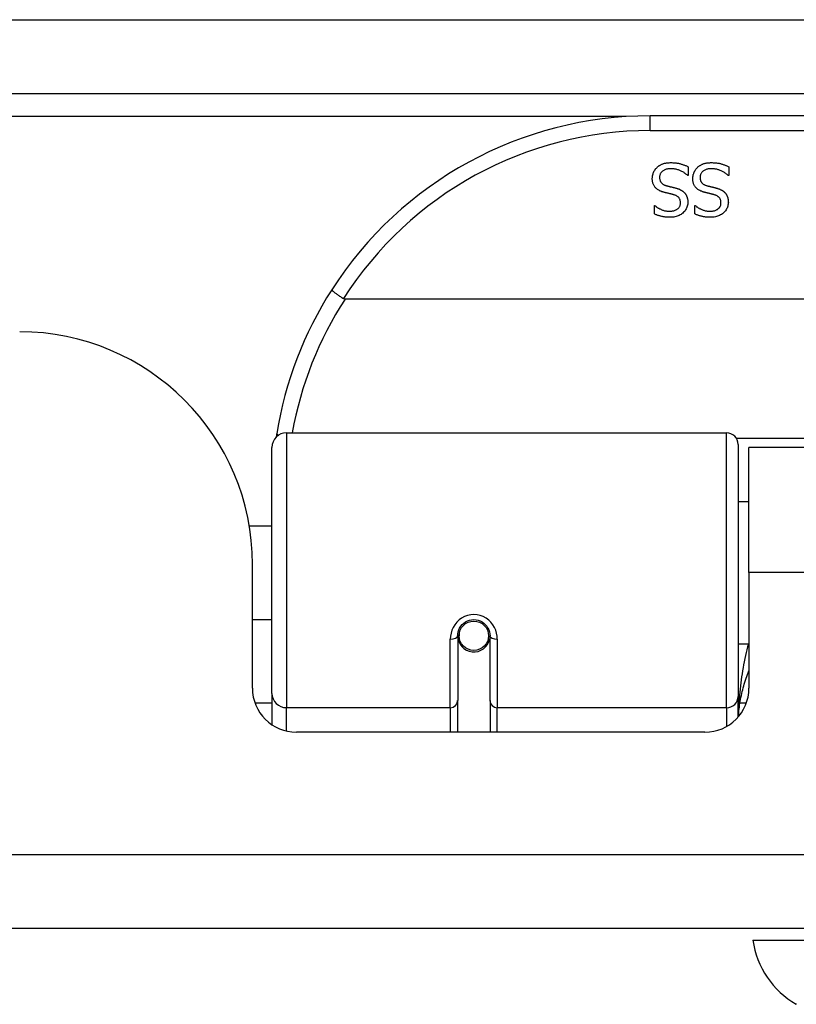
# Model space of a CAD drawing. Header units: inches. Extents: x 23 to 567, y 61 to 264.
# Tile 38 of 256: x 125.32 to 126.36, y 61.45 to 62.77. Entities that reach past the tile are written whole.
import ezdxf

# ---------------------------------------------------------------- set-up
doc = ezdxf.new("R2010")
doc.units = ezdxf.units.IN
doc.header["$MEASUREMENT"] = 0
doc.layers.add('Visible Edges(ANSI)', color=7, linetype='Continuous', lineweight=25)
doc.layers.add('Visible Tangent Edges(ANSI)', color=7, linetype='Continuous', lineweight=25)

msp = doc.modelspace()

# ---------------------------------------------------------------- linework, layer by layer
at = {"layer": 'Visible Edges(ANSI)'}
for p, q in [((77.3637, 62.6675), (131.1657, 62.6675)), ((127.6642, 62.6375), (126.1681, 62.6375)), ((126.2193, 62.5694), (126.2193, 62.5575)), ((126.2736, 62.5694), (126.2736, 62.5575)), ((126.2193, 62.5575), (126.2186, 62.5575)), ((126.2736, 62.5575), (126.2729, 62.5575)), ((126.1739, 62.5173), (126.1746, 62.5173)), ((126.1739, 62.5061), (126.1739, 62.5173)), ((126.2281, 62.5173), (126.2288, 62.5173)), ((126.2281, 62.5061), (126.2281, 62.5173)), ((128.073, 62.3919), (125.7593, 62.3919)), ((125.6809, 62.2125), (126.2705, 62.2125)), ((125.6612, 61.863), (125.6612, 62.1929)), ((126.2862, 62.1968), (126.2862, 61.8591)), ((126.3007, 62.025), (126.3007, 62.193)), ((127.5317, 62.193), (126.3007, 62.193)), ((126.2862, 62.1205), (126.3007, 62.1205)), ((125.6308, 62.088), (125.6612, 62.088)), ((125.6352, 61.8701), (125.6352, 62.036)), ((126.3007, 62.025), (126.3007, 61.8701)), ((125.6352, 61.962), (125.6612, 61.962)), ((125.9107, 61.9447), (125.9126, 61.9443)), ((125.9122, 61.9444), (125.9122, 61.9404)), ((125.9103, 61.9404), (125.9103, 61.8534)), ((125.9124, 61.938), (125.9104, 61.938)), ((125.9512, 61.9363), (125.9536, 61.9358)), ((125.9536, 61.8534), (125.9536, 61.9404)), ((126.2862, 61.9296), (126.3007, 61.9296)), ((125.6612, 61.863), (125.6612, 61.8211)), ((125.9103, 61.811), (125.9103, 61.8534)), ((125.9536, 61.8534), (125.9536, 61.811)), ((126.2862, 61.8314), (126.2862, 61.8591)), ((126.2416, 61.811), (125.6942, 61.811)), ((131.0672, 61.548), (77.4622, 61.548)), ((126.3059, 61.5323), (126.3787, 61.5323))]:
    msp.add_line(p, q, dxfattribs=at)
at = {"layer": 'Visible Edges(ANSI)', "flags": 128}
for points in [[(126.1711, 62.5534), (126.1711, 62.5541), (126.1712, 62.5548), (126.1712, 62.5555), (126.1713, 62.5562), (126.1714, 62.5569), (126.1715, 62.5576), (126.1717, 62.5582), (126.1719, 62.5589), (126.1721, 62.5596), (126.1723, 62.5603), (126.1725, 62.561), (126.1728, 62.5616), (126.1731, 62.5623), (126.1734, 62.5629), (126.1737, 62.5636), (126.1741, 62.5642), (126.1745, 62.5648), (126.1748, 62.5653), (126.1752, 62.5659), (126.1757, 62.5664), (126.1761, 62.567), (126.1766, 62.5675), (126.1771, 62.568), (126.1775, 62.5685)], [(126.1775, 62.5685), (126.1781, 62.569), (126.1787, 62.5695), (126.1793, 62.5699), (126.1799, 62.5704), (126.1805, 62.5708), (126.1812, 62.5712), (126.1818, 62.5716), (126.1825, 62.572), (126.1831, 62.5723), (126.1838, 62.5726), (126.1845, 62.5729), (126.1852, 62.5732), (126.186, 62.5735), (126.1867, 62.5737), (126.1875, 62.574), (126.1884, 62.5741), (126.1892, 62.5743), (126.1901, 62.5745), (126.191, 62.5746), (126.192, 62.5747), (126.1929, 62.5748), (126.1939, 62.5748), (126.195, 62.5749), (126.196, 62.5749)], [(126.1967, 62.5667), (126.1955, 62.5667), (126.1942, 62.5666), (126.1931, 62.5665), (126.1919, 62.5664), (126.1909, 62.5662), (126.1899, 62.5659), (126.1889, 62.5656), (126.188, 62.5653), (126.1872, 62.5649), (126.1864, 62.5645), (126.1856, 62.564), (126.1849, 62.5635), (126.1843, 62.5629), (126.1837, 62.5624), (126.1832, 62.5617), (126.1827, 62.5611), (126.1823, 62.5604), (126.1819, 62.5597), (126.1816, 62.559), (126.1814, 62.5582), (126.1812, 62.5574), (126.181, 62.5566), (126.181, 62.5558), (126.1809, 62.5549)], [(126.196, 62.5749), (126.1973, 62.5749), (126.1985, 62.5748), (126.1997, 62.5748), (126.2009, 62.5747), (126.2021, 62.5746), (126.2032, 62.5745), (126.2042, 62.5743), (126.2053, 62.5742), (126.2063, 62.574), (126.2073, 62.5738), (126.2082, 62.5735), (126.2091, 62.5733), (126.21, 62.573), (126.2109, 62.5727), (126.2118, 62.5724), (126.2127, 62.5721), (126.2135, 62.5718), (126.2144, 62.5715), (126.2152, 62.5712), (126.2161, 62.5708), (126.2169, 62.5705), (126.2177, 62.5701), (126.2185, 62.5698), (126.2193, 62.5694)], [(126.2186, 62.5575), (126.2178, 62.5583), (126.217, 62.5589), (126.2162, 62.5596), (126.2154, 62.5602), (126.2145, 62.5608), (126.2137, 62.5614), (126.2128, 62.562), (126.2119, 62.5625), (126.2109, 62.563), (126.21, 62.5635), (126.209, 62.5639), (126.2081, 62.5643), (126.2071, 62.5647), (126.2061, 62.5651), (126.2052, 62.5654), (126.2042, 62.5657), (126.2032, 62.5659), (126.2023, 62.5661), (126.2014, 62.5663), (126.2004, 62.5665), (126.1995, 62.5666), (126.1986, 62.5667), (126.1976, 62.5667), (126.1967, 62.5667)], [(126.2254, 62.5534), (126.2254, 62.5541), (126.2254, 62.5548), (126.2255, 62.5555), (126.2256, 62.5562), (126.2257, 62.5569), (126.2258, 62.5576), (126.226, 62.5582), (126.2261, 62.5589), (126.2263, 62.5596), (126.2266, 62.5603), (126.2268, 62.561), (126.2271, 62.5616), (126.2274, 62.5623), (126.2277, 62.5629), (126.228, 62.5636), (126.2284, 62.5642), (126.2287, 62.5648), (126.2291, 62.5653), (126.2295, 62.5659), (126.2299, 62.5664), (126.2304, 62.567), (126.2308, 62.5675), (126.2313, 62.568), (126.2318, 62.5685)], [(126.2318, 62.5685), (126.2324, 62.569), (126.233, 62.5695), (126.2336, 62.5699), (126.2342, 62.5704), (126.2348, 62.5708), (126.2354, 62.5712), (126.2361, 62.5716), (126.2367, 62.572), (126.2374, 62.5723), (126.2381, 62.5726), (126.2388, 62.5729), (126.2395, 62.5732), (126.2402, 62.5735), (126.241, 62.5737), (126.2418, 62.574), (126.2426, 62.5741), (126.2435, 62.5743), (126.2444, 62.5745), (126.2453, 62.5746), (126.2462, 62.5747), (126.2472, 62.5748), (126.2482, 62.5748), (126.2492, 62.5749), (126.2503, 62.5749)], [(126.251, 62.5667), (126.2497, 62.5667), (126.2485, 62.5666), (126.2473, 62.5665), (126.2462, 62.5664), (126.2452, 62.5662), (126.2441, 62.5659), (126.2432, 62.5656), (126.2423, 62.5653), (126.2414, 62.5649), (126.2406, 62.5645), (126.2399, 62.564), (126.2392, 62.5635), (126.2386, 62.5629), (126.238, 62.5624), (126.2375, 62.5617), (126.237, 62.5611), (126.2366, 62.5604), (126.2362, 62.5597), (126.2359, 62.559), (126.2357, 62.5582), (126.2355, 62.5574), (126.2353, 62.5566), (126.2352, 62.5558), (126.2352, 62.5549)], [(126.2503, 62.5749), (126.2516, 62.5749), (126.2528, 62.5748), (126.254, 62.5748), (126.2552, 62.5747), (126.2563, 62.5746), (126.2574, 62.5745), (126.2585, 62.5743), (126.2596, 62.5742), (126.2606, 62.574), (126.2615, 62.5738), (126.2625, 62.5735), (126.2634, 62.5733), (126.2643, 62.573), (126.2652, 62.5727), (126.2661, 62.5724), (126.2669, 62.5721), (126.2678, 62.5718), (126.2686, 62.5715), (126.2695, 62.5712), (126.2703, 62.5708), (126.2711, 62.5705), (126.272, 62.5701), (126.2728, 62.5698), (126.2736, 62.5694)], [(126.2729, 62.5575), (126.2721, 62.5583), (126.2713, 62.5589), (126.2705, 62.5596), (126.2696, 62.5602), (126.2688, 62.5608), (126.2679, 62.5614), (126.267, 62.562), (126.2661, 62.5625), (126.2652, 62.563), (126.2643, 62.5635), (126.2633, 62.5639), (126.2623, 62.5643), (126.2614, 62.5647), (126.2604, 62.5651), (126.2594, 62.5654), (126.2585, 62.5657), (126.2575, 62.5659), (126.2566, 62.5661), (126.2556, 62.5663), (126.2547, 62.5665), (126.2538, 62.5666), (126.2528, 62.5667), (126.2519, 62.5667), (126.251, 62.5667)], [(126.1852, 62.5356), (126.184, 62.5359), (126.1829, 62.5364), (126.1818, 62.5368), (126.1808, 62.5373), (126.1798, 62.5378), (126.1789, 62.5384), (126.178, 62.5389), (126.1772, 62.5395), (126.1764, 62.5402), (126.1757, 62.5409), (126.1751, 62.5416), (126.1745, 62.5423), (126.174, 62.5431), (126.1735, 62.5439), (126.173, 62.5447), (126.1726, 62.5455), (126.1723, 62.5464), (126.172, 62.5473), (126.1717, 62.5483), (126.1715, 62.5492), (126.1713, 62.5502), (126.1712, 62.5513), (126.1711, 62.5523), (126.1711, 62.5534)], [(126.1809, 62.5549), (126.181, 62.5542), (126.181, 62.5535), (126.1811, 62.5529), (126.1812, 62.5523), (126.1813, 62.5516), (126.1815, 62.5511), (126.1817, 62.5505), (126.1819, 62.55), (126.1821, 62.5494), (126.1824, 62.5489), (126.1827, 62.5485), (126.183, 62.548), (126.1834, 62.5476), (126.1838, 62.5472), (126.1842, 62.5468), (126.1847, 62.5464), (126.1852, 62.546), (126.1857, 62.5457), (126.1863, 62.5454), (126.1869, 62.5451), (126.1876, 62.5448), (126.1882, 62.5445), (126.1889, 62.5443), (126.1897, 62.5441)], [(126.2395, 62.5356), (126.2383, 62.5359), (126.2371, 62.5364), (126.2361, 62.5368), (126.235, 62.5373), (126.2341, 62.5378), (126.2331, 62.5384), (126.2323, 62.5389), (126.2315, 62.5395), (126.2307, 62.5402), (126.23, 62.5409), (126.2294, 62.5416), (126.2288, 62.5423), (126.2282, 62.5431), (126.2277, 62.5439), (126.2273, 62.5447), (126.2269, 62.5455), (126.2265, 62.5464), (126.2262, 62.5473), (126.226, 62.5483), (126.2258, 62.5492), (126.2256, 62.5502), (126.2255, 62.5513), (126.2254, 62.5523), (126.2254, 62.5534)], [(126.2352, 62.5549), (126.2352, 62.5542), (126.2353, 62.5535), (126.2353, 62.5529), (126.2354, 62.5523), (126.2356, 62.5516), (126.2357, 62.5511), (126.2359, 62.5505), (126.2361, 62.55), (126.2364, 62.5494), (126.2367, 62.5489), (126.237, 62.5485), (126.2373, 62.548), (126.2377, 62.5476), (126.2381, 62.5472), (126.2385, 62.5468), (126.239, 62.5464), (126.2395, 62.546), (126.24, 62.5457), (126.2406, 62.5454), (126.2412, 62.5451), (126.2418, 62.5448), (126.2425, 62.5445), (126.2432, 62.5443), (126.2439, 62.5441)], [(126.1997, 62.5318), (126.1992, 62.532), (126.1987, 62.5321), (126.1981, 62.5322), (126.1976, 62.5324), (126.197, 62.5325), (126.1964, 62.5327), (126.1958, 62.5328), (126.1951, 62.533), (126.1945, 62.5332), (126.1938, 62.5333), (126.1931, 62.5335), (126.1924, 62.5337), (126.1917, 62.5338), (126.191, 62.534), (126.1903, 62.5342), (126.1897, 62.5343), (126.189, 62.5345), (126.1884, 62.5346), (126.1878, 62.5348), (126.1873, 62.535), (126.1867, 62.5351), (126.1862, 62.5353), (126.1857, 62.5354), (126.1852, 62.5356)], [(126.1897, 62.5441), (126.1902, 62.5439), (126.1907, 62.5438), (126.1913, 62.5436), (126.1918, 62.5435), (126.1923, 62.5433), (126.1928, 62.5432), (126.1933, 62.5431), (126.1938, 62.543), (126.1943, 62.5428), (126.1947, 62.5427), (126.1952, 62.5426), (126.1957, 62.5425), (126.1961, 62.5424), (126.1966, 62.5423), (126.1971, 62.5422), (126.1976, 62.542), (126.1982, 62.5419), (126.1987, 62.5418), (126.1993, 62.5416), (126.1999, 62.5415), (126.2005, 62.5413), (126.2012, 62.5412), (126.2018, 62.541), (126.2025, 62.5408)], [(126.2025, 62.5408), (126.2031, 62.5407), (126.2037, 62.5405), (126.2043, 62.5403), (126.2048, 62.5401), (126.2054, 62.5399), (126.206, 62.5397), (126.2065, 62.5395), (126.207, 62.5393), (126.2076, 62.5391), (126.2081, 62.5389), (126.2086, 62.5386), (126.209, 62.5384), (126.2095, 62.5381), (126.21, 62.5379), (126.2105, 62.5376), (126.2109, 62.5373), (126.2114, 62.537), (126.2118, 62.5367), (126.2122, 62.5364), (126.2126, 62.536), (126.213, 62.5357), (126.2134, 62.5353), (126.2138, 62.535), (126.2142, 62.5346)], [(126.254, 62.5318), (126.2535, 62.532), (126.253, 62.5321), (126.2524, 62.5322), (126.2518, 62.5324), (126.2513, 62.5325), (126.2507, 62.5327), (126.25, 62.5328), (126.2494, 62.533), (126.2487, 62.5332), (126.2481, 62.5333), (126.2474, 62.5335), (126.2467, 62.5337), (126.246, 62.5338), (126.2453, 62.534), (126.2446, 62.5342), (126.2439, 62.5343), (126.2433, 62.5345), (126.2427, 62.5346), (126.2421, 62.5348), (126.2415, 62.535), (126.241, 62.5351), (126.2405, 62.5353), (126.2399, 62.5354), (126.2395, 62.5356)], [(126.2439, 62.5441), (126.2445, 62.5439), (126.245, 62.5438), (126.2455, 62.5436), (126.2461, 62.5435), (126.2466, 62.5433), (126.2471, 62.5432), (126.2476, 62.5431), (126.2481, 62.543), (126.2485, 62.5428), (126.249, 62.5427), (126.2495, 62.5426), (126.2499, 62.5425), (126.2504, 62.5424), (126.2509, 62.5423), (126.2514, 62.5422), (126.2519, 62.542), (126.2524, 62.5419), (126.253, 62.5418), (126.2536, 62.5416), (126.2542, 62.5415), (126.2548, 62.5413), (126.2554, 62.5412), (126.2561, 62.541), (126.2567, 62.5408)], [(126.2567, 62.5408), (126.2574, 62.5407), (126.2579, 62.5405), (126.2585, 62.5403), (126.2591, 62.5401), (126.2597, 62.5399), (126.2602, 62.5397), (126.2608, 62.5395), (126.2613, 62.5393), (126.2618, 62.5391), (126.2623, 62.5389), (126.2628, 62.5386), (126.2633, 62.5384), (126.2638, 62.5381), (126.2643, 62.5379), (126.2647, 62.5376), (126.2652, 62.5373), (126.2656, 62.537), (126.2661, 62.5367), (126.2665, 62.5364), (126.2669, 62.536), (126.2673, 62.5357), (126.2677, 62.5353), (126.2681, 62.535), (126.2685, 62.5346)], [(126.209, 62.5208), (126.2089, 62.5215), (126.2089, 62.5222), (126.2088, 62.5229), (126.2087, 62.5236), (126.2085, 62.5242), (126.2084, 62.5248), (126.2082, 62.5254), (126.2079, 62.526), (126.2076, 62.5265), (126.2073, 62.527), (126.207, 62.5275), (126.2066, 62.5279), (126.2062, 62.5284), (126.2057, 62.5288), (126.2053, 62.5292), (126.2048, 62.5296), (126.2042, 62.5299), (126.2037, 62.5302), (126.2031, 62.5306), (126.2025, 62.5309), (126.2018, 62.5311), (126.2012, 62.5314), (126.2004, 62.5316), (126.1997, 62.5318)], [(126.2142, 62.5346), (126.2145, 62.5342), (126.2149, 62.5338), (126.2152, 62.5333), (126.2155, 62.5329), (126.2158, 62.5325), (126.2161, 62.532), (126.2164, 62.5316), (126.2167, 62.5311), (126.2169, 62.5306), (126.2171, 62.5301), (126.2174, 62.5296), (126.2176, 62.5291), (126.2178, 62.5285), (126.2179, 62.528), (126.2181, 62.5274), (126.2182, 62.5268), (126.2184, 62.5263), (126.2185, 62.5257), (126.2186, 62.525), (126.2186, 62.5244), (126.2187, 62.5238), (126.2187, 62.5231), (126.2188, 62.5225), (126.2188, 62.5218)], [(126.2632, 62.5208), (126.2632, 62.5215), (126.2632, 62.5222), (126.2631, 62.5229), (126.263, 62.5236), (126.2628, 62.5242), (126.2626, 62.5248), (126.2624, 62.5254), (126.2622, 62.526), (126.2619, 62.5265), (126.2616, 62.527), (126.2612, 62.5275), (126.2608, 62.5279), (126.2604, 62.5284), (126.26, 62.5288), (126.2595, 62.5292), (126.259, 62.5296), (126.2585, 62.5299), (126.2579, 62.5302), (126.2574, 62.5306), (126.2567, 62.5309), (126.2561, 62.5311), (126.2554, 62.5314), (126.2547, 62.5316), (126.254, 62.5318)], [(126.2685, 62.5346), (126.2688, 62.5342), (126.2692, 62.5338), (126.2695, 62.5333), (126.2698, 62.5329), (126.2701, 62.5325), (126.2704, 62.532), (126.2707, 62.5316), (126.2709, 62.5311), (126.2712, 62.5306), (126.2714, 62.5301), (126.2716, 62.5296), (126.2718, 62.5291), (126.272, 62.5285), (126.2722, 62.528), (126.2724, 62.5274), (126.2725, 62.5268), (126.2726, 62.5263), (126.2728, 62.5257), (126.2728, 62.525), (126.2729, 62.5244), (126.273, 62.5238), (126.273, 62.5231), (126.273, 62.5225), (126.2731, 62.5218)], [(126.1746, 62.5173), (126.1751, 62.5168), (126.1757, 62.5163), (126.1764, 62.5158), (126.177, 62.5154), (126.1777, 62.5149), (126.1784, 62.5144), (126.1792, 62.514), (126.1799, 62.5136), (126.1807, 62.5131), (126.1815, 62.5127), (126.1824, 62.5123), (126.1832, 62.5119), (126.1841, 62.5116), (126.185, 62.5112), (126.1859, 62.5109), (126.1868, 62.5107), (126.1877, 62.5104), (126.1886, 62.5102), (126.1896, 62.5101), (126.1905, 62.5099), (126.1915, 62.5098), (126.1924, 62.5097), (126.1934, 62.5097), (126.1943, 62.5097)], [(126.1943, 62.5097), (126.1954, 62.5097), (126.1964, 62.5097), (126.1974, 62.5098), (126.1984, 62.51), (126.1993, 62.5102), (126.2002, 62.5104), (126.2011, 62.5107), (126.2019, 62.511), (126.2027, 62.5114), (126.2035, 62.5118), (126.2042, 62.5122), (126.2049, 62.5127), (126.2056, 62.5132), (126.2062, 62.5138), (126.2067, 62.5144), (126.2072, 62.515), (126.2076, 62.5156), (126.208, 62.5163), (126.2083, 62.517), (126.2085, 62.5177), (126.2087, 62.5184), (126.2089, 62.5192), (126.2089, 62.52), (126.209, 62.5208)], [(126.2188, 62.5218), (126.2187, 62.5204), (126.2186, 62.519), (126.2184, 62.5176), (126.218, 62.5163), (126.2176, 62.5151), (126.2171, 62.5139), (126.2165, 62.5127), (126.2158, 62.5115), (126.215, 62.5104), (126.2141, 62.5093), (126.2131, 62.5083), (126.2121, 62.5073), (126.2109, 62.5064), (126.2097, 62.5055), (126.2085, 62.5048), (126.2072, 62.5041), (126.2058, 62.5035), (126.2044, 62.503), (126.203, 62.5025), (126.2015, 62.5021), (126.1999, 62.5019), (126.1983, 62.5017), (126.1967, 62.5015), (126.195, 62.5015)], [(126.2288, 62.5173), (126.2294, 62.5168), (126.23, 62.5163), (126.2306, 62.5158), (126.2313, 62.5154), (126.232, 62.5149), (126.2327, 62.5144), (126.2334, 62.514), (126.2342, 62.5136), (126.235, 62.5131), (126.2358, 62.5127), (126.2366, 62.5123), (126.2375, 62.5119), (126.2384, 62.5116), (126.2393, 62.5112), (126.2402, 62.5109), (126.2411, 62.5107), (126.242, 62.5104), (126.2429, 62.5102), (126.2438, 62.5101), (126.2448, 62.5099), (126.2457, 62.5098), (126.2467, 62.5097), (126.2476, 62.5097), (126.2486, 62.5097)], [(126.2486, 62.5097), (126.2497, 62.5097), (126.2507, 62.5097), (126.2517, 62.5098), (126.2527, 62.51), (126.2536, 62.5102), (126.2545, 62.5104), (126.2554, 62.5107), (126.2562, 62.511), (126.257, 62.5114), (126.2578, 62.5118), (126.2585, 62.5122), (126.2592, 62.5127), (126.2598, 62.5132), (126.2604, 62.5138), (126.261, 62.5144), (126.2614, 62.515), (126.2619, 62.5156), (126.2622, 62.5163), (126.2625, 62.517), (126.2628, 62.5177), (126.263, 62.5184), (126.2631, 62.5192), (126.2632, 62.52), (126.2632, 62.5208)], [(126.2731, 62.5218), (126.273, 62.5204), (126.2729, 62.519), (126.2726, 62.5176), (126.2723, 62.5163), (126.2719, 62.5151), (126.2714, 62.5139), (126.2708, 62.5127), (126.2701, 62.5115), (126.2693, 62.5104), (126.2684, 62.5093), (126.2674, 62.5083), (126.2663, 62.5073), (126.2652, 62.5064), (126.264, 62.5055), (126.2627, 62.5048), (126.2614, 62.5041), (126.2601, 62.5035), (126.2587, 62.503), (126.2572, 62.5025), (126.2557, 62.5021), (126.2542, 62.5019), (126.2526, 62.5017), (126.2509, 62.5015), (126.2492, 62.5015)], [(126.195, 62.5015), (126.194, 62.5015), (126.193, 62.5015), (126.192, 62.5016), (126.191, 62.5016), (126.1901, 62.5017), (126.1892, 62.5018), (126.1882, 62.5019), (126.1873, 62.502), (126.1864, 62.5022), (126.1855, 62.5023), (126.1846, 62.5025), (126.1837, 62.5027), (126.1828, 62.5029), (126.182, 62.5031), (126.1811, 62.5033), (126.1803, 62.5036), (126.1794, 62.5038), (126.1786, 62.5041), (126.1778, 62.5044), (126.177, 62.5047), (126.1762, 62.505), (126.1754, 62.5054), (126.1746, 62.5057), (126.1739, 62.5061)], [(126.2492, 62.5015), (126.2482, 62.5015), (126.2472, 62.5015), (126.2463, 62.5016), (126.2453, 62.5016), (126.2444, 62.5017), (126.2434, 62.5018), (126.2425, 62.5019), (126.2416, 62.502), (126.2406, 62.5022), (126.2397, 62.5023), (126.2388, 62.5025), (126.238, 62.5027), (126.2371, 62.5029), (126.2362, 62.5031), (126.2354, 62.5033), (126.2345, 62.5036), (126.2337, 62.5038), (126.2329, 62.5041), (126.2321, 62.5044), (126.2313, 62.5047), (126.2305, 62.505), (126.2297, 62.5054), (126.2289, 62.5057), (126.2281, 62.5061)], [(125.7415, 62.4044), (125.7415, 62.4043), (125.7415, 62.4041), (125.7417, 62.4039), (125.7418, 62.4037), (125.7421, 62.4034), (125.7424, 62.4031), (125.7428, 62.4027), (125.7433, 62.4023), (125.7438, 62.4019), (125.7444, 62.4014), (125.745, 62.4009), (125.7457, 62.4003), (125.7465, 62.3998), (125.7473, 62.3992), (125.7481, 62.3986), (125.749, 62.3979), (125.75, 62.3973), (125.7509, 62.3966), (125.7519, 62.3959), (125.753, 62.3952), (125.754, 62.3945), (125.7551, 62.3938), (125.7561, 62.3931), (125.7572, 62.3924)], [(125.7593, 62.3919), (125.7592, 62.3919), (125.7591, 62.3919), (125.759, 62.3919), (125.7589, 62.3919), (125.7588, 62.3919), (125.7587, 62.3919), (125.7586, 62.3919), (125.7585, 62.3919), (125.7585, 62.3919), (125.7584, 62.392), (125.7583, 62.392), (125.7582, 62.392), (125.7581, 62.392), (125.758, 62.3921), (125.7579, 62.3921), (125.7579, 62.3921), (125.7578, 62.3921), (125.7577, 62.3922), (125.7576, 62.3922), (125.7575, 62.3922), (125.7574, 62.3923), (125.7574, 62.3923), (125.7573, 62.3924), (125.7572, 62.3924)], [(125.6678, 62.2118), (125.6677, 62.2116), (125.6677, 62.2113), (125.6677, 62.2111), (125.6676, 62.2109), (125.6676, 62.2107), (125.6676, 62.2105), (125.6675, 62.2103), (125.6675, 62.2101), (125.6675, 62.2099), (125.6674, 62.2097), (125.6674, 62.2095), (125.6674, 62.2093), (125.6673, 62.2091), (125.6673, 62.2088), (125.6673, 62.2086), (125.6672, 62.2084), (125.6672, 62.2082), (125.6672, 62.208), (125.6671, 62.2078), (125.6671, 62.2076), (125.6671, 62.2074), (125.667, 62.2072), (125.667, 62.207), (125.667, 62.2068)], [(125.9103, 61.9404), (125.9104, 61.943), (125.9109, 61.9456), (125.9117, 61.9482), (125.9129, 61.9507), (125.9144, 61.9531), (125.9162, 61.9553), (125.9183, 61.9572), (125.9207, 61.9589), (125.9233, 61.9602), (125.9261, 61.9612), (125.929, 61.9618), (125.9319, 61.962), (125.9349, 61.9618), (125.9378, 61.9612), (125.9406, 61.9602), (125.9432, 61.9589), (125.9455, 61.9572), (125.9476, 61.9552), (125.9494, 61.9531), (125.9509, 61.9507), (125.9521, 61.9482), (125.9529, 61.9456), (125.9534, 61.943), (125.9536, 61.9404)], [(126.2866, 61.8319), (126.2868, 61.8345), (126.287, 61.8371), (126.2873, 61.8396), (126.2876, 61.8422), (126.2879, 61.8448), (126.2882, 61.8474), (126.2886, 61.85), (126.2891, 61.8526), (126.2895, 61.8551), (126.29, 61.8577), (126.2905, 61.8603), (126.2911, 61.8629), (126.2917, 61.8654), (126.2923, 61.868), (126.293, 61.8706), (126.2937, 61.8731), (126.2945, 61.8756), (126.2952, 61.8782), (126.296, 61.8807), (126.2969, 61.8833), (126.2978, 61.8858), (126.2987, 61.8883), (126.2997, 61.8908), (126.3007, 61.8933)]]:
    msp.add_lwpolyline(points, dxfattribs=at)
at = {"layer": 'Visible Edges(ANSI)'}
msp.add_circle((125.9319, 61.9404), 0.0197, dxfattribs=at)
for centre, radius, start, end in [((126.1681, 62.1307), 0.5069, 90, 147.3142), ((126.1681, 62.1307), 0.5069, 147.3142, 170.7932), ((125.3232, 62.036), 0.312, 0, 90), ((125.6809, 62.1929), 0.0197, 90, 180), ((126.2705, 62.1968), 0.0157, 0, 90), ((125.9319, 61.9404), 0.0217, 180, 348.1708), ((125.6942, 61.8701), 0.0591, 180, 270), ((126.2416, 61.8701), 0.0591, 270, 0), ((126.4229, 61.5486), 0.1181, 187.9413, 240.1831)]:
    msp.add_arc(centre, radius, start, end, dxfattribs=at)
at = {"layer": 'Visible Tangent Edges(ANSI)'}
for p, q in [((77.3637, 62.7665), (130.3985, 62.7665)), ((126.1363, 62.6365), (112.595, 62.6365)), ((126.1681, 62.6179), (126.1681, 62.6375)), ((126.1681, 62.6179), (127.6642, 62.6179)), ((125.6809, 62.2125), (125.6809, 61.8439)), ((126.2705, 61.8439), (126.2705, 62.2125)), ((127.5483, 62.2049), (126.284, 62.2049)), ((127.5317, 62.025), (126.3007, 62.025)), ((125.9004, 61.8439), (125.9004, 61.9357)), ((125.9634, 61.9357), (125.9634, 61.8439)), ((125.6386, 61.8503), (125.6612, 61.8503)), ((126.2887, 61.8503), (126.2972, 61.8503)), ((125.6809, 61.8125), (125.6809, 61.8439)), ((125.9004, 61.8439), (125.6809, 61.8439)), ((125.9004, 61.8439), (125.9004, 61.811)), ((126.2705, 61.8439), (125.9634, 61.8439)), ((125.9634, 61.811), (125.9634, 61.8439)), ((126.2705, 61.8439), (126.2705, 61.8186)), ((77.4622, 61.647), (131.0672, 61.647))]:
    msp.add_line(p, q, dxfattribs=at)
at = {"layer": 'Visible Tangent Edges(ANSI)', "flags": 128}
for points in [[(125.9634, 61.9357), (125.9632, 61.9397), (125.9624, 61.9437), (125.9612, 61.9477), (125.9596, 61.9515), (125.9574, 61.9552), (125.9548, 61.9585), (125.9518, 61.9615), (125.9483, 61.964), (125.9445, 61.9661), (125.9404, 61.9677), (125.9362, 61.9686), (125.9319, 61.9689), (125.9277, 61.9686), (125.9234, 61.9677), (125.9194, 61.9662), (125.9156, 61.9641), (125.9121, 61.9616), (125.909, 61.9585), (125.9064, 61.9552), (125.9042, 61.9516), (125.9025, 61.9477), (125.9014, 61.9438), (125.9006, 61.9397), (125.9004, 61.9357)], [(126.2999, 61.9296), (126.2989, 61.9256), (126.2979, 61.9216), (126.2969, 61.9177), (126.2961, 61.9137), (126.2952, 61.9097), (126.2944, 61.9056), (126.2936, 61.9016), (126.2929, 61.8976), (126.2922, 61.8935), (126.2916, 61.8894), (126.2909, 61.8854), (126.2904, 61.8813), (126.2898, 61.8772), (126.2893, 61.873), (126.2889, 61.8689), (126.2884, 61.8648), (126.2881, 61.8607), (126.2877, 61.8565), (126.2874, 61.8524), (126.2871, 61.8482), (126.2869, 61.8441), (126.2867, 61.8399), (126.2865, 61.8357), (126.2864, 61.8316)], [(126.3643, 61.4461), (126.3642, 61.4461)]]:
    msp.add_lwpolyline(points, dxfattribs=at)
at = {"layer": 'Visible Tangent Edges(ANSI)'}
for centre, start, end in [((126.1681, 62.1307), 90, 147.5011), ((126.1681, 62.1269), 147.0552, 169.8777)]:
    msp.add_arc(centre, 0.4872, start, end, dxfattribs=at)
for centre, major_axis, ratio, start_param, end_param in [((125.6872, 62.2086), (-0.0194, 0.0031), 0.187438, 0, 0.544489), ((125.9004, 61.9404), (0.00984, 0), 0.476565, 4.712389, 6.283185), ((125.9634, 61.9404), (-0.00984, 0), 0.476565, 0, 1.570796), ((125.6809, 61.863), (-0.0197, 0), 0.965926, 0, 1.570796), ((125.9004, 61.8534), (0.00984, 0), 0.965926, 4.712389, 6.283185), ((125.9634, 61.8534), (-0.00984, 0), 0.965926, 0, 1.570796), ((126.2705, 61.8591), (0.0157, 0), 0.965926, 4.712389, 6.283185)]:
    msp.add_ellipse(centre, major_axis=major_axis, ratio=ratio, start_param=start_param, end_param=end_param, dxfattribs=at)

doc.saveas('drawing.dxf')
